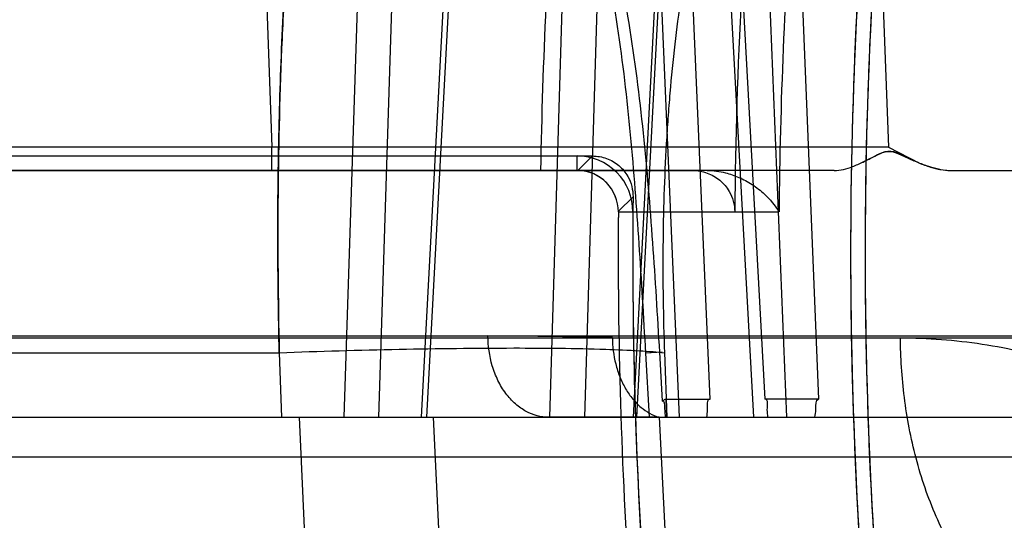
# Model space of a CAD drawing. Header units: millimetres. Extents: x 0 to 297, y 0 to 210.
# Tile 230 of 256: x 58.1965 to 58.2922, y 160.5693 to 160.618. Entities that reach past the tile are written whole.
import ezdxf

# ---------------------------------------------------------------- set-up
doc = ezdxf.new("R2010")
doc.units = ezdxf.units.MM
doc.header["$LTSCALE"] = 16.335
doc.layers.get('0').update_dxf_attribs({"linetype": 'CONTINUOUS'})
for name, color, linetype in [('AXES_REF', 7, 'CONTINUOUS'), ('INTFCLR_1', 7, 'CONTINUOUS'), ('INTFCLR_144815', 7, 'CONTINUOUS'), ('INTFCLR_72935', 7, 'CONTINUOUS')]:
    doc.layers.add(name, color=color, linetype=linetype)

msp = doc.modelspace()

# ---------------------------------------------------------------- linework, layer by layer
at = {"color": 7, "linetype": 'Continuous'}
for centre, radius in [((57.52239940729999, 154.539298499), 7.756662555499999), ((57.52239940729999, 154.539298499), 7.756), ((57.52239940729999, 154.539298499), 7.706331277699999), ((57.52239940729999, 160.377698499), 0.684)]:
    msp.add_circle(centre, radius, dxfattribs=at)
msp.add_arc((57.52239940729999, 154.539298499), 7.68, 278.2771290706, 261.7228709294, dxfattribs=at)
at = {"layer": 'AXES_REF', "color": 9, "linetype": 'Continuous'}
msp.add_circle((57.52239940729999, 154.539298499), 7.075609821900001, dxfattribs=at)
at = {"layer": 'INTFCLR_1', "color": 6, "linetype": 'Continuous'}
for p, q in [((58.1801724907, 160.6047091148), (58.2507328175, 160.6047091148)), ((58.1786230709, 160.603298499), (58.2507328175, 160.603298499)), ((58.2547326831, 160.5992657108), (58.2660409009, 160.5992657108))]:
    msp.add_line(p, q, dxfattribs=at)
at = {"layer": 'INTFCLR_1', "color": 9, "linetype": 'Continuous'}
for p, q in [((58.2507328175, 160.603298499), (58.2507328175, 160.6047091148)), ((58.2507328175, 160.603298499), (58.26194613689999, 160.603298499)), ((58.2561432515, 160.5992541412), (58.2547326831, 160.5992657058))]:
    msp.add_line(p, q, dxfattribs=at)
at = {"layer": 'INTFCLR_1', "color": 6, "linetype": 'Continuous'}
for centre, radius, start, end in [((58.7386230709, 160.595298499), 0.4613172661, 172.3704771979, 183.9851791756), ((58.7386230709, 160.595298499), 0.4599066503, 172.3704773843, 183.986556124), ((58.7386230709, 160.595298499), 0.4725988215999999, 176.9577900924, 179.5155018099), ((58.2507328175, 160.599298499), 0.0054106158, 359.5302631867, 90.0000017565), ((58.2507328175, 160.599298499), 0.004, 359.5302672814, 89.9999999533), ((58.7386230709, 160.595298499), 0.4839066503, 179.5302673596, 183.9382576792), ((58.7386230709, 160.595298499), 0.4824960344, 179.5302673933, 183.9452897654)]:
    msp.add_arc(centre, radius, start, end, dxfattribs=at)
msp.add_open_spline([(58.26194613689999, 160.603298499), (58.26242474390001, 160.603298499), (58.2633879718, 160.603132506), (58.2646493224, 160.6024112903), (58.2657218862, 160.6011509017), (58.2660442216, 160.5999761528), (58.2660413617, 160.5992947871)], degree=3, knots=[0, 0, 0, 0, 0.2273337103, 0.4536497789, 0.6763549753, 1, 1, 1, 1], dxfattribs=at)
at = {"layer": 'INTFCLR_144815', "color": 9, "linetype": 'Continuous'}
for p, q in [((58.23069383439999, 160.6613919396), (58.22804664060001, 160.5792984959)), ((58.2340593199, 160.6613082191), (58.2314115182, 160.5792984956)), ((58.2356091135, 160.5792984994), (58.23995036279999, 160.6613919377)), ((58.2361258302, 160.5792984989), (58.2404592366, 160.661308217)), ((58.24807820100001, 160.5792985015), (58.2505293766, 160.6613919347)), ((58.2514687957, 160.5792985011), (58.2539210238, 160.6613082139)), ((58.2604240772, 160.6613919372), (58.2561621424, 160.5792984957)), ((58.2607573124, 160.6613082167), (58.2565033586, 160.5792984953)), ((58.27110993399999, 160.5792985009), (58.268194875, 160.6511610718)), ((58.2713457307, 160.6512447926), (58.2741956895, 160.5810437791)), ((58.2645153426, 160.6402976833), (58.2678560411, 160.5792984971)), ((58.2689905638, 160.581043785), (58.2657426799, 160.6403814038)), ((58.220094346, 160.6323227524), (58.2210685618, 160.6055728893)), ((58.2799757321, 160.6323227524), (58.2809892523, 160.6055728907)), ((58.2586597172, 160.6256482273), (58.2606277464, 160.5792984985)), ((58.2636437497, 160.5810437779), (58.2617449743, 160.6257319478)), ((58.2210685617, 160.6055728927), (58.1786671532, 160.6055728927)), ((58.2210685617, 160.603298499), (58.2210685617, 160.6055728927)), ((58.2809900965, 160.6055728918), (58.2210685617, 160.6055728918)), ((58.2757166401, 160.603298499), (58.09951415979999, 160.603298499)), ((58.0403170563, 160.5870192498), (58.456527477, 160.5870192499)), ((58.06431522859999, 160.5872286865), (58.4662090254, 160.5872286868)), ((58.25415338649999, 160.5870473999), (58.2420542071, 160.5872286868)), ((58.1846547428, 160.5855788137), (58.2217781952, 160.5855788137)), ((58.2217781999, 160.585578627), (58.2220069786, 160.5792985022)), ((58.2589949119, 160.5856321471), (58.2573991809, 160.5855370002)), ((58.25775083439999, 160.5792984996), (58.2573991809, 160.5855370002)), ((58.2590330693, 160.5808510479), (58.2587580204, 160.5856233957)), ((58.072314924, 160.5792984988), (59.3667453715, 160.5792984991)), ((58.2586842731, 160.5792985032), (58.2599170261, 160.5553099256)), ((58.134058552, 160.575438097), (58.2982236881, 160.5754380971))]:
    msp.add_line(p, q, dxfattribs=at)
at = {"layer": 'INTFCLR_144815', "color": 6, "linetype": 'Continuous'}
for p, q in [((58.2809892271, 160.6055728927), (58.2839440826, 160.6040464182)), ((58.2809892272, 160.6055728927), (58.2839440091, 160.6040462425)), ((58.2783395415, 160.6040394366), (58.279646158, 160.6046904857)), ((58.283940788, 160.6040386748), (58.2824993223, 160.6046894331)), ((58.2869924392, 160.6032984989), (59.1318044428, 160.603298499)), ((58.259216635, 160.5855789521), (58.2594512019, 160.5792985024)), ((58.25938600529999, 160.5810437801), (58.2636437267, 160.5810437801)), ((58.2594503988, 160.5792985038), (58.2593868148, 160.5810439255)), ((58.2741956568, 160.5810437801), (58.2689905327, 160.5810437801)), ((58.2248322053, 160.5552985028), (58.223748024, 160.5792984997)), ((58.2367394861, 160.5792984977), (58.2378854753, 160.555298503)), ((58.2586842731, 160.5792985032), (58.2479452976, 160.5792984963))]:
    msp.add_line(p, q, dxfattribs=at)
at = {"layer": 'INTFCLR_144815', "color": 7, "linetype": 'Continuous'}
for p, q in [((58.2796778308, 160.6047064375), (58.2787635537, 160.6042435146)), ((58.2803602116, 160.6050238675), (58.2796778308, 160.6047064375)), ((58.28173868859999, 160.6050229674), (58.2824651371, 160.6047053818)), ((58.2824651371, 160.6047053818), (58.28346662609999, 160.6042426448)), ((58.2859854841, 160.6033978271), (58.2869924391, 160.603298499))]:
    msp.add_line(p, q, dxfattribs=at)
at = {"layer": 'INTFCLR_144815', "color": 6, "linetype": 'Continuous'}
msp.add_lwpolyline([(58.2593868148, 160.5810439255), (58.2593489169, 160.5810417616), (58.259310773, 160.5810349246), (58.2592723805, 160.5810234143), (58.2592338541, 160.5810074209), (58.2591950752, 160.5809867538), (58.2591556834, 160.5809608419), (58.2591155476, 160.5809294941), (58.2590747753, 160.5808928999), (58.2590333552, 160.5808510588)], dxfattribs=at)
at = {"layer": 'INTFCLR_144815', "color": 9, "linetype": 'Continuous'}
for points, knots in [([(58.1853074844, 160.5855788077), (58.1853799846, 160.5870545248), (58.18553733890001, 160.5899996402), (58.1858999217, 160.5958374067), (58.1866478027, 160.6057790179), (58.1877833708, 160.6169243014), (58.1890493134, 160.6264688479), (58.189742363, 160.6311043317), (58.1901544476, 160.633706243), (58.1911628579, 160.6398382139), (58.1930349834, 160.649644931), (58.19556681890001, 160.6597033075), (58.1974492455, 160.6658829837), (58.1986716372, 160.6696174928), (58.2008052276, 160.6754807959), (58.2040465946, 160.6827223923), (58.2072346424, 160.687871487), (58.20886481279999, 160.6900041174)], [0, 0, 0, 0, 0.0409634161, 0.0817682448, 0.1621610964, 0.3173623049, 0.3922819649, 0.429081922, 0.4473061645, 0.4653182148, 0.6013741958, 0.7239826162, 0.7526347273, 0.7804673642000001, 0.8329182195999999, 0.9255775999, 1, 1, 1, 1]), ([(58.23519423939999, 160.6842632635), (58.2346191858, 160.6831563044), (58.233766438, 160.6813680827), (58.232696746, 160.6788472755), (58.2310150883, 160.6745345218), (58.22867986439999, 160.6670830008), (58.22691248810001, 160.6592229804), (58.2258385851, 160.6533773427), (58.22514823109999, 160.6492643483), (58.224045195, 160.6416769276), (58.2230988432, 160.632704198), (58.22250290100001, 160.6246115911), (58.2222199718, 160.6197803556), (58.22185590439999, 160.6123195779), (58.22156821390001, 160.6009137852), (58.2216529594, 160.5907372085), (58.2217781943, 160.5855788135)], [0, 0, 0, 0, 0.0372726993, 0.0591480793, 0.081815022, 0.1755685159, 0.2921048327, 0.3223045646, 0.3531589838, 0.4167142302, 0.5513725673, 0.6226313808, 0.6591658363, 0.6959740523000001, 0.8458220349, 1, 1, 1, 1]), ([(58.1992317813, 160.6728251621), (58.198290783, 160.6703504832), (58.19693549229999, 160.6663733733), (58.1955182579, 160.6615736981), (58.1946781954, 160.6585029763), (58.1933983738, 160.6535733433), (58.1920007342, 160.6473938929), (58.1906426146, 160.6403702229), (58.1896776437, 160.6348233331), (58.1888118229, 160.629306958), (58.1876956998, 160.6213345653), (58.1865041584, 160.6110674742), (58.18539471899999, 160.5984465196), (58.1848674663, 160.5899069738), (58.18465470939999, 160.5855788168)], [0, 0, 0, 0, 0.0894776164, 0.1418886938, 0.1691245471, 0.1970664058, 0.3140128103, 0.3831519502, 0.4388267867, 0.5042844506, 0.5718586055, 0.7108822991, 0.8535472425, 1, 1, 1, 1]), ([(58.2217781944, 160.585578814), (58.2216894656, 160.5892295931), (58.2216187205, 160.5946917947), (58.2216522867, 160.6019373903), (58.2217702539, 160.6090117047), (58.22207188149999, 160.6176432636), (58.2225927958, 160.6261256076), (58.223078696, 160.6319334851), (58.2233888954, 160.6351800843), (58.2238738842, 160.6398560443), (58.2247085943, 160.6465736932), (58.2260773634, 160.6549887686), (58.2271803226, 160.6603171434), (58.2277626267, 160.6628101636)], [0, 0, 0, 0, 0.1410920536, 0.2110289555, 0.2799367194, 0.4144452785, 0.5446820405, 0.6082294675, 0.6396124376, 0.6706863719, 0.7898572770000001, 0.9010878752, 1, 1, 1, 1]), ([(58.2587580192, 160.5856233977), (58.2585525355, 160.5891746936), (58.2581161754, 160.5962882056), (58.2572476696, 160.6069716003), (58.25590221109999, 160.6176808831), (58.2540888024, 160.6265753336), (58.2522668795, 160.6327199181), (58.2510249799, 160.6362244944), (58.2496368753, 160.6397116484), (58.2476269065, 160.6439624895), (58.24520424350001, 160.6479969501), (58.2430024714, 160.6510396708), (58.24063352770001, 160.6539201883), (58.237995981, 160.6565498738), (58.2350884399, 160.6588524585), (58.2320042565, 160.6609115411), (58.2294933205, 160.6621545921), (58.2277626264, 160.6628101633)], [0, 0, 0, 0, 0.1216132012, 0.243647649, 0.3663864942, 0.4904425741, 0.5534431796, 0.5853358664, 0.6175277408, 0.68173217, 0.7458615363, 0.7780820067, 0.8100580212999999, 0.8733073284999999, 0.9049126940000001, 0.9367292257, 1, 1, 1, 1]), ([(58.2573991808, 160.5855370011), (58.25719880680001, 160.5890800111), (58.2567848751, 160.5961615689), (58.2559954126, 160.6067680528), (58.2547776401, 160.617336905), (58.2531250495, 160.6260752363), (58.2514509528, 160.6320919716), (58.2503036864, 160.6355061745), (58.24902621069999, 160.6388911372), (58.2471670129, 160.6430065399), (58.2449171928, 160.6469134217), (58.24286777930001, 160.6498550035), (58.2406637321, 160.6526294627), (58.2382026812, 160.6551617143), (58.23548264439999, 160.6573782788), (58.2326006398, 160.6593570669), (58.23024670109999, 160.6605522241), (58.2286225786, 160.6611818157)], [0, 0, 0, 0, 0.1248651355, 0.2496005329, 0.3741910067, 0.4990542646, 0.5620229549, 0.5937827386, 0.6257619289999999, 0.6893021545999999, 0.7524559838, 0.7840722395, 0.8153727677, 0.8770772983, 0.9078185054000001, 0.9387092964, 1, 1, 1, 1]), ([(58.2657426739, 160.6403813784), (58.2648044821, 160.6378946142), (58.2638117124, 160.6346955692), (58.2628244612, 160.6307803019), (58.2621941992, 160.6280405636), (58.2611896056, 160.6229919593), (58.2603316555, 160.6170048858), (58.25979684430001, 160.6116023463), (58.2595455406, 160.6083804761), (58.2592257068, 160.6034084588), (58.2589852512, 160.5958026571), (58.2590884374, 160.5890166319), (58.2592166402, 160.5855788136)], [0, 0, 0, 0, 0.1436399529, 0.1805795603, 0.218231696, 0.2955572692, 0.4587139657, 0.5448233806, 0.5889339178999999, 0.6333573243, 0.8140790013, 1, 1, 1, 1]), ([(58.2479452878, 160.5792984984), (58.24720243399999, 160.5792984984), (58.2460149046, 160.5796221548), (58.2446773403, 160.5805770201), (58.243742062, 160.5816127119), (58.2429871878, 160.5828778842), (58.242273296, 160.5847387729), (58.2420605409, 160.5862431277), (58.2420542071, 160.5872286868)], [0, 0, 0, 0, 0.205179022, 0.3231819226, 0.451374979, 0.5875859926, 0.7277792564, 1, 1, 1, 1]), ([(58.25415338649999, 160.5870473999), (58.25415879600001, 160.5861846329), (58.2543180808, 160.5848754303), (58.2548474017, 160.5832230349), (58.2554037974, 160.5820698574), (58.25609836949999, 160.5810653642), (58.2571148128, 160.580027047), (58.2580496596, 160.5794898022), (58.2586842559, 160.5792984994)], [0, 0, 0, 0, 0.2712917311, 0.4095324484, 0.5443423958, 0.6724323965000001, 0.7915894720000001, 1, 1, 1, 1]), ([(58.30250910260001, 160.555309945), (58.30141977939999, 160.5553544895), (58.298926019, 160.5557598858), (58.29515450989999, 160.5574486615), (58.2914133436, 160.5604600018), (58.28811331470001, 160.5646063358), (58.2854465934, 160.5696561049), (58.2835359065, 160.5752868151), (58.2825967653, 160.5802031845), (58.2822240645, 160.5841294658), (58.2821563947, 160.5860648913), (58.2821509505, 160.5870192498)], [0, 0, 0, 0, 0.079538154, 0.1823736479, 0.2978289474, 0.4265721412, 0.5663430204, 0.7123997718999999, 0.8588159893, 0.9303734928, 1, 1, 1, 1]), ([(58.2821509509, 160.587019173), (58.28480513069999, 160.5870185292), (58.2901821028, 160.5866127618), (58.29679255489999, 160.5850709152), (58.3019791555, 160.5831947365), (58.3058256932, 160.5814352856), (58.3089362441, 160.5796903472), (58.3113634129, 160.578114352), (58.3128990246, 160.5770208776), (58.3138170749, 160.5763163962), (58.31414754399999, 160.5760561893)], [0, 0, 0, 0, 0.231234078, 0.4677316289, 0.5888724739, 0.7112972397, 0.8358236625, 0.8991949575, 0.9633556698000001, 1, 1, 1, 1]), ([(58.2217781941, 160.5855788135), (58.2256646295, 160.5857199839), (58.2332571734, 160.5859393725), (58.2438330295, 160.5860677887), (58.2516182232, 160.5859972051), (58.2561346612, 160.5858136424), (58.2580394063, 160.5856876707), (58.2588483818, 160.5856169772), (58.2592166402, 160.5855788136)], [0, 0, 0, 0, 0.31149135, 0.6083491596, 0.8471123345, 0.934966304, 0.9703461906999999, 1, 1, 1, 1])]:
    msp.add_open_spline(points, degree=3, knots=knots, dxfattribs=at)
at = {"layer": 'INTFCLR_144815', "color": 7, "linetype": 'Continuous'}
for points, knots in [([(58.279646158, 160.6046904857), (58.27994377, 160.6048460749), (58.2805836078, 160.605215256), (58.2813757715, 160.6051691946), (58.28173868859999, 160.6050229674)], [0, 0, 0, 0, 0.4618756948, 1, 1, 1, 1]), ([(58.2796797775, 160.6047065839), (58.2799915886, 160.6048701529), (58.2805564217, 160.605191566), (58.28159631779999, 160.6051606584), (58.2821705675, 160.6048467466), (58.2824994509, 160.6046894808)], [0, 0, 0, 0, 0.3534792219, 0.6340315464, 1, 1, 1, 1]), ([(58.2824993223, 160.6046894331), (58.2821816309, 160.60484299), (58.28152585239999, 160.6052029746), (58.2807178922, 160.6051749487), (58.2803602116, 160.6050238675)], [0, 0, 0, 0, 0.4761020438, 1, 1, 1, 1]), ([(58.27571790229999, 160.603298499), (58.2760174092, 160.6032985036), (58.2766295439, 160.6033849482), (58.27756208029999, 160.6036883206), (58.2785808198, 160.6041413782), (58.2792932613, 160.6045081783), (58.2796797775, 160.6047065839)], [0, 0, 0, 0, 0.2119479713, 0.4329639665, 0.6925482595, 1, 1, 1, 1]), ([(58.2859855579, 160.6033978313), (58.2856262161, 160.603464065), (58.2848714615, 160.6036687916), (58.2837006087, 160.6041236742), (58.2828952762, 160.6045021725), (58.2824652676, 160.6047054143)], [0, 0, 0, 0, 0.2911740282, 0.6209901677, 1, 1, 1, 1]), ([(58.28394078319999, 160.6040386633), (58.28430960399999, 160.6038848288), (58.2850090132, 160.6036247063), (58.2860313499, 160.6033642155), (58.28668482, 160.6032993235), (58.2869924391, 160.6032984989)], [0, 0, 0, 0, 0.3796636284, 0.7077397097, 1, 1, 1, 1])]:
    msp.add_open_spline(points, degree=3, knots=knots, dxfattribs=at)
msp.add_open_spline([(58.27967949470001, 160.6047071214), (58.2796690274, 160.6047016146), (58.2796585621, 160.6046961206), (58.2796480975, 160.6046906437)], degree=3, dxfattribs=at)
at = {"layer": 'INTFCLR_144815', "color": 6, "linetype": 'Continuous'}
for points, knots in [([(58.2590333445, 160.5808510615), (58.2591985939, 160.5810291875), (58.2592080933, 160.5798728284), (58.2592702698, 160.579581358), (58.2592894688, 160.579298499)], [0, 0, 0, 0, 0.4615030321, 1, 1, 1, 1]), ([(58.2633265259, 160.579298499), (58.2633510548, 160.5795442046), (58.2634882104, 160.5800170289), (58.2632983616, 160.5810437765), (58.2636437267, 160.5810437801)], [0, 0, 0, 0, 0.4169007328, 1, 1, 1, 1]), ([(58.2692723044, 160.579298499), (58.26925414, 160.5795441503), (58.2691319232, 160.5800162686), (58.26933465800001, 160.5810437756), (58.2689905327, 160.5810437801)], [0, 0, 0, 0, 0.4171785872, 1, 1, 1, 1]), ([(58.2738414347, 160.579298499), (58.273870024, 160.5795575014), (58.2740106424, 160.5800282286), (58.273861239, 160.5810437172), (58.2741956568, 160.5810437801)], [0, 0, 0, 0, 0.4379470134, 1, 1, 1, 1])]:
    msp.add_open_spline(points, degree=3, knots=knots, dxfattribs=at)
at = {"layer": 'INTFCLR_72935', "color": 6, "linetype": 'Continuous'}
for p, q in [((58.1948240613, 160.6047091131), (58.252218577, 160.6047091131)), ((58.2633586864, 160.6032984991), (58.1786230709, 160.603298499)), ((58.2507328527, 160.603298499), (58.2507936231, 160.6032980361))]:
    msp.add_line(p, q, dxfattribs=at)
at = {"layer": 'INTFCLR_72935', "color": 9, "linetype": 'Continuous'}
for p, q in [((58.2507935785, 160.6032984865), (58.2522181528, 160.6047091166)), ((58.2561576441, 160.6007255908), (58.25473310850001, 160.5993264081)), ((58.2547326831, 160.5992657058), (58.2703322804, 160.5992657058))]:
    msp.add_line(p, q, dxfattribs=at)
at = {"layer": 'INTFCLR_72935', "color": 6, "linetype": 'Continuous'}
for centre, radius, start, end in [((58.7386230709, 160.595298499), 0.4613172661, 171.956117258, 183.9851791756), ((58.7386230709, 160.595298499), 0.4599066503, 172.1087359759, 183.9865561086), ((58.2507328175, 160.5992984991), 0.004, 359.5302673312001, 89.12403852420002), ((58.7386230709, 160.595298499), 0.4824960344, 179.3555280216, 183.9452897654), ((58.7386230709, 160.595298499), 0.4839066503, 179.5230715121, 183.9440080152)]:
    msp.add_arc(centre, radius, start, end, dxfattribs=at)
at = {"layer": 'INTFCLR_72935', "color": 9, "linetype": 'Continuous'}
for centre, radius, start, end in [((58.7386230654, 160.5952984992), 0.468287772, 175.6272070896, 179.5145993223), ((58.7386230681, 160.5952984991), 0.4915131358, 177.2012025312, 179.0673973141)]:
    msp.add_arc(centre, radius, start, end, dxfattribs=at)
at = {"layer": 'INTFCLR_72935', "color": 6, "linetype": 'Continuous'}
for points, knots in [([(58.252218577, 160.6047091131), (58.2526835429, 160.6047091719), (58.25361678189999, 160.6045475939), (58.2548348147, 160.6038367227), (58.2558720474, 160.6025797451), (58.256165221, 160.6014094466), (58.25615755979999, 160.6007255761)], [0, 0, 0, 0, 0.2251528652, 0.4477382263, 0.6688249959, 1, 1, 1, 1]), ([(58.2633586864, 160.603298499), (58.26396117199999, 160.603298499), (58.2650221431, 160.6031570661), (58.2664895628, 160.6026524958), (58.2677726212, 160.6019591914), (58.2691483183, 160.6008921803), (58.2699519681, 160.5999144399), (58.2703322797, 160.5992821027)], [0, 0, 0, 0, 0.2158285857, 0.3786737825, 0.5539589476, 0.7356640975, 1, 1, 1, 1])]:
    msp.add_open_spline(points, degree=3, knots=knots, dxfattribs=at)

doc.saveas('drawing.dxf')
